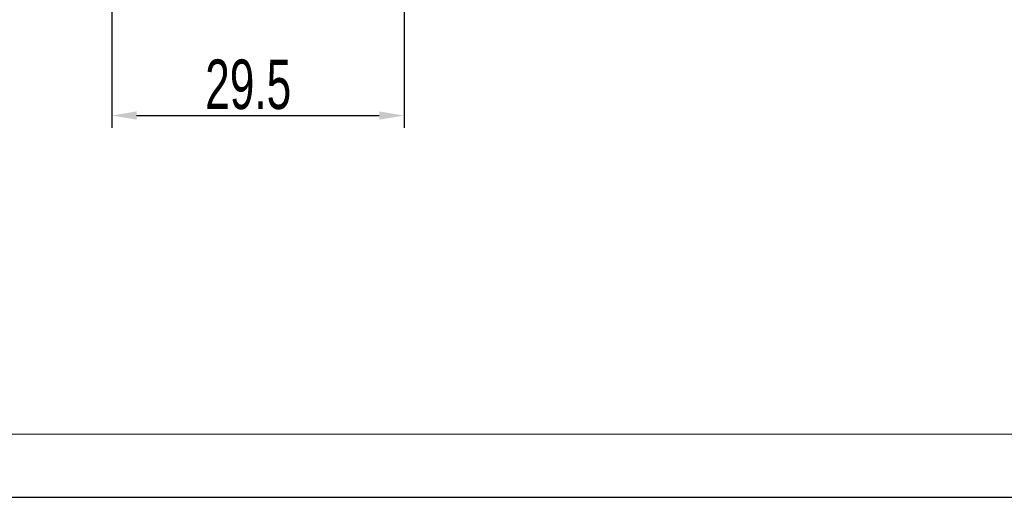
# Model space of a CAD drawing. Header units: millimetres. Extents: x 2938 to 3451, y 1869 to 2231.
# Tile 2 of 30: x 3059 to 3159, y 1869 to 1917. Entities that reach past the tile are written whole.
import ezdxf

# ---------------------------------------------------------------- set-up
doc = ezdxf.new("R2010")
doc.units = ezdxf.units.MM
doc.layers.add('实线层', color=7, linetype='Continuous', lineweight=30)
doc.styles.add('标准', font='txt', dxfattribs={"width": 0.667})
doc.dimstyles.new('对齐', dxfattribs={"dimtxt": 3, "dimasz": 2.5, "dimexe": 1.25, "dimexo": 0.625, "dimtad": 1, "dimdsep": 46, "dimtxsty": '标准', "dimcen": 2.5, "dimclrd": 3, "dimclre": 3, "dimclrt": 3, "dimadec": 0, "dimazin": 0, "dimtfac": 1, "dimtmove": 0, "dimatfit": 3, "dimfxl": 1, "dimarcsym": 0})

# ---------------------------------------------------------------- blocks, each defined once
blk = doc.blocks.new('*D19')
at = {"color": 3, "linetype": 'Continuous', "lineweight": -2, "transparency": 16777216}
for p, q in [((3068.561, 1961.822), (3068.561, 1905.903)), ((3098.061, 1961.822), (3098.061, 1905.903)), ((3071.061, 1907.153), (3095.561, 1907.153))]:
    blk.add_line(p, q, dxfattribs=at)
at = {"color": 3, "linetype": 'Continuous', "transparency": 16777216}
for points in [[(3071.061, 1907.57), (3071.061, 1906.736), (3068.561, 1907.153)], [(3095.561, 1907.57), (3095.561, 1906.736), (3098.061, 1907.153)]]:
    blk.add_solid(points, dxfattribs=at)
at = {"layer": 'Defpoints', "color": 0, "linetype": 'Continuous', "transparency": 16777216}
for p in [(3068.561, 1962.447), (3098.061, 1962.447), (3098.061, 1907.153)]:
    blk.add_point(p, dxfattribs=at)
at = {"color": 3, "linetype": 'Continuous', "lineweight": 18, "transparency": 16777216, "insert": (3082.331, 1910.278), "char_height": 5, "width": 19.4287, "attachment_point": 5, "style": '标准'}
blk.add_mtext('29.5', dxfattribs=at)

msp = doc.modelspace()

# ---------------------------------------------------------------- linework, layer by layer
at = {"linetype": 'Continuous', "lineweight": 13}
msp.add_line((2969.253, 1874.964), (3442.7, 1874.964), dxfattribs=at)
at = {"layer": '实线层'}
msp.add_line((2938.471, 1868.592), (3451.334, 1868.592), dxfattribs=at)

# ---------------------------------------------------------------- dimensions: what is measured, and where the dimension line sits
at = {"color": 7, "linetype": 'Continuous', "lineweight": 18}
dim = msp.add_linear_dim(base=(3098.061, 1907.153), p1=(3068.561, 1962.447), p2=(3098.061, 1962.447), dimstyle='对齐', override={"dimtxt": 5, "dimsah": 1}, dxfattribs=at)
dim.commit()
dim.dimension.update_dxf_attribs({"geometry": '*D19', "text_midpoint": (3082.331, 1907.153), "dimtype": 160})

doc.saveas('drawing.dxf')
